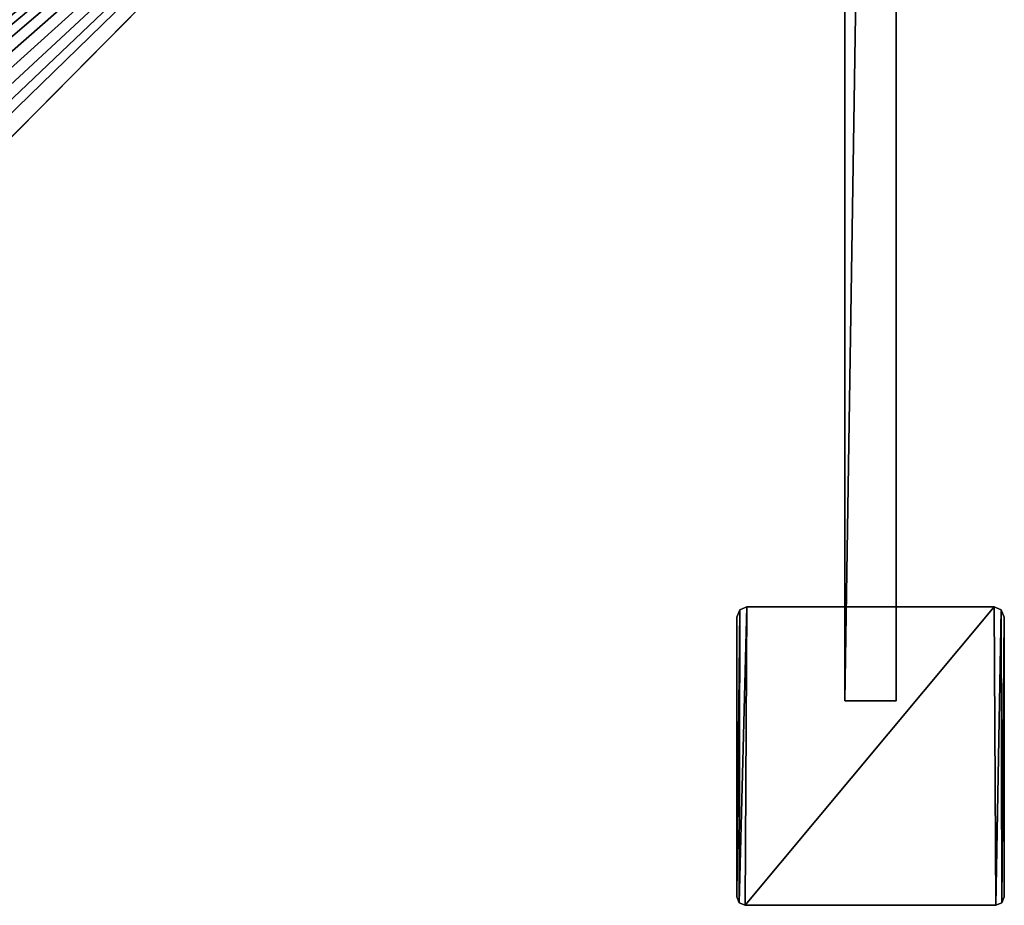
# Model space of a CAD drawing. Header units: metres. Extents: x 0 to 883, y -834 to 49.
# Tile 16 of 25: x 734 to 850, y -834 to -730. Entities that reach past the tile are written whole.
import ezdxf

# ---------------------------------------------------------------- set-up
doc = ezdxf.new("R2010")
doc.units = ezdxf.units.M

msp = doc.modelspace()

# ---------------------------------------------------------------- linework, layer by layer
at = {"layer": 'Y2A850'}
for points in [[(831.299866, -423.299591, 3), (831.299866, -810.299561, 3), (831.299866, -423.299591, 1994)], [(831.299866, -810.299561, 3), (831.299866, -810.299561, 1994), (831.299866, -423.299591, 1994)], [(831.299866, -423.299591, 3), (837.299866, -423.299591, 3), (831.299866, -810.299561, 3)], [(837.299866, -423.299591, 3), (837.299866, -810.299561, 3), (831.299866, -810.299561, 3)], [(831.299866, -423.299591, 1994), (831.299866, -810.299561, 1994), (837.299866, -423.299591, 1994)], [(831.299866, -810.299561, 1994), (837.299866, -810.299561, 1994), (837.299866, -423.299591, 1994)], [(837.299866, -810.299561, 3), (837.299866, -423.299591, 3), (837.299866, -810.299561, 1994)], [(837.299866, -423.299591, 3), (837.299866, -423.299591, 1994), (837.299866, -810.299561, 1994)], [(831.299866, -810.299561, 3), (837.299866, -810.299561, 3), (831.299866, -810.299561, 1994)], [(837.299866, -810.299561, 3), (837.299866, -810.299561, 1994), (831.299866, -810.299561, 1994)]]:
    msp.add_3dface(points, dxfattribs=at)
at = {"layer": 'Y2A8501'}
for points in [[(802.986145, -642.976868, 1998), (636.57428, -806.50293, 1998), (805.994873, -643.144592, 1998)], [(636.57428, -806.50293, 1998), (802.986145, -642.976868, 1998), (794.919312, -646.653442, 1998)], [(805.994873, -643.144592, 1998), (636.57428, -806.50293, 1998), (808.876038, -644.027527, 1998)], [(808.876038, -644.027527, 1998), (636.57428, -806.50293, 1998), (811.462219, -645.57428, 1998)], [(811.462219, -645.57428, 1998), (636.57428, -806.50293, 1998), (813.603088, -647.694946, 1998)], [(636.57428, -806.50293, 1992), (795.842407, -646.468262, 1992), (793.924072, -648.633606, 1992)], [(795.842407, -646.468262, 1992), (636.57428, -806.50293, 1992), (794.919312, -646.653442, 1992)], [(794.919312, -646.653442, 1992), (636.57428, -806.50293, 1992), (794.919312, -646.653442, 1998)], [(636.57428, -806.50293, 1992), (636.57428, -806.50293, 1998), (794.919312, -646.653442, 1998)], [(813.603088, -647.694946, 1998), (636.57428, -806.50293, 1998), (815.174194, -650.266357, 1998)], [(793.924072, -648.633606, 1992), (792.579651, -651.195129, 1992), (636.57428, -806.50293, 1992)], [(815.174194, -650.266357, 1998), (636.57428, -806.50293, 1998), (816.08429, -653.139099, 1998)], [(792.579651, -651.195129, 1992), (791.887329, -654.003967, 1992), (636.57428, -806.50293, 1992)], [(816.08429, -653.139099, 1998), (636.57428, -806.50293, 1998), (816.280457, -656.146118, 1998)], [(791.887329, -656.896851, 1992), (636.57428, -806.50293, 1992), (791.887329, -654.003967, 1992)], [(816.280457, -656.146118, 1998), (636.57428, -806.50293, 1998), (815.751343, -659.112732, 1998)], [(792.579651, -659.705627, 1992), (636.57428, -806.50293, 1992), (791.887329, -656.896851, 1992)], [(815.751343, -659.112732, 1998), (636.57428, -806.50293, 1998), (814.527588, -661.866455, 1998)], [(793.924072, -662.267151, 1992), (636.57428, -806.50293, 1992), (792.579651, -659.705627, 1992)], [(814.527588, -661.866455, 1998), (636.57428, -806.50293, 1998), (812.680359, -664.247314, 1998)], [(795.842407, -664.432495, 1992), (636.57428, -806.50293, 1992), (793.924072, -662.267151, 1992)], [(812.680359, -664.247314, 1998), (636.57428, -806.50293, 1998), (654.335327, -824.096802, 1998)], [(809.507446, -667.450378, 1992), (812.680359, -664.247314, 1992), (654.335327, -824.096802, 1998)], [(654.335327, -824.096802, 1998), (812.680359, -664.247314, 1992), (812.680359, -664.247314, 1998)], [(798.223145, -666.075867, 1992), (636.57428, -806.50293, 1992), (795.842407, -664.432495, 1992)], [(800.92804, -667.101685, 1992), (636.57428, -806.50293, 1992), (798.223145, -666.075867, 1992)], [(803.799866, -667.450378, 1992), (636.57428, -806.50293, 1992), (800.92804, -667.101685, 1992)], [(809.507446, -667.450378, 1992), (636.57428, -806.50293, 1992), (803.799866, -667.450378, 1992)], [(636.57428, -806.50293, 1992), (809.507446, -667.450378, 1992), (638.638062, -805.424072, 1992)], [(638.638062, -805.424072, 1992), (809.507446, -667.450378, 1992), (641.199585, -804.079651, 1992)], [(641.199585, -804.079651, 1992), (809.507446, -667.450378, 1992), (644.008362, -803.387329, 1992)], [(644.008362, -803.387329, 1992), (809.507446, -667.450378, 1992), (646.901245, -803.387329, 1992)], [(646.901245, -803.387329, 1992), (809.507446, -667.450378, 1992), (649.710083, -804.079651, 1992)], [(649.710083, -804.079651, 1992), (809.507446, -667.450378, 1992), (652.271606, -805.424072, 1992)], [(652.271606, -805.424072, 1992), (809.507446, -667.450378, 1992), (654.436951, -807.342407, 1992)], [(657.454834, -820.947693, 1992), (809.507446, -667.450378, 1992), (654.335327, -824.096802, 1998)], [(654.436951, -807.342407, 1992), (809.507446, -667.450378, 1992), (656.080322, -809.723145, 1992)], [(656.080322, -809.723145, 1992), (809.507446, -667.450378, 1992), (657.10614, -812.42804, 1992)], [(657.10614, -812.42804, 1992), (809.507446, -667.450378, 1992), (657.454834, -815.299866, 1992)], [(809.507446, -667.450378, 1992), (657.454834, -820.947693, 1992), (657.454834, -815.299866, 1992)]]:
    msp.add_3dface(points, dxfattribs=at)
at = {"layer": 'Y2A85012'}
for points in [[(819.599731, -834.299866, 2000), (819.799683, -799.299866, 2000), (818.892578, -834.006958, 2000)], [(819.799683, -799.299866, 2000), (818.951172, -799.651306, 2000), (818.892578, -834.006958, 2000)], [(819.599731, -834.299866), (818.892578, -834.006958), (819.799683, -799.299866)], [(819.799683, -799.299866), (818.892578, -834.006958), (818.951172, -799.651306)], [(819.799683, -799.299866, 2000), (819.799683, -799.299866), (818.951172, -799.651306, 2000)], [(819.799683, -799.299866), (818.951172, -799.651306), (818.951172, -799.651306, 2000)], [(849, -834.299866, 2000), (848.799988, -799.299866, 2000), (819.599731, -834.299866, 2000)], [(848.799988, -799.299866, 2000), (819.799683, -799.299866, 2000), (819.599731, -834.299866, 2000)], [(849, -834.299866), (819.599731, -834.299866), (848.799988, -799.299866)], [(848.799988, -799.299866), (819.599731, -834.299866), (819.799683, -799.299866)], [(848.799988, -799.299866), (819.799683, -799.299866), (848.799988, -799.299866, 2000)], [(819.799683, -799.299866), (819.799683, -799.299866, 2000), (848.799988, -799.299866, 2000)], [(849.648499, -799.651306, 2000), (848.799988, -799.299866, 2000), (849, -834.299866, 2000)], [(849.648499, -799.651306, 2000), (849.648499, -799.651306), (848.799988, -799.299866, 2000)], [(849.648499, -799.651306), (848.799988, -799.299866), (848.799988, -799.299866, 2000)], [(849.648499, -799.651306), (849, -834.299866), (848.799988, -799.299866)], [(818.951172, -799.651306, 2000), (818.951172, -799.651306), (818.599731, -800.499878, 2000)], [(818.951172, -799.651306), (818.599731, -800.499878), (818.599731, -800.499878, 2000)], [(818.892578, -834.006958, 2000), (818.951172, -799.651306, 2000), (818.599731, -833.299866, 2000)], [(818.951172, -799.651306, 2000), (818.599731, -800.499878, 2000), (818.599731, -833.299866, 2000)], [(818.892578, -834.006958), (818.599731, -833.299866), (818.951172, -799.651306)], [(818.951172, -799.651306), (818.599731, -833.299866), (818.599731, -800.499878)], [(818.599731, -833.299866), (818.599731, -833.299866, 2000), (818.599731, -800.499878)], [(818.599731, -833.299866, 2000), (818.599731, -800.499878, 2000), (818.599731, -800.499878)], [(849.707092, -834.006958, 2000), (849.648499, -799.651306, 2000), (849, -834.299866, 2000)], [(849, -834.299866), (849.648499, -799.651306), (849.707092, -834.006958)], [(850, -800.499878, 2000), (849.648499, -799.651306, 2000), (849.707092, -834.006958, 2000)], [(850, -800.499878, 2000), (850, -800.499878), (849.648499, -799.651306, 2000)], [(850, -800.499878), (849.648499, -799.651306), (849.648499, -799.651306, 2000)], [(849.648499, -799.651306), (850, -800.499878), (849.707092, -834.006958)], [(850, -833.299866, 2000), (850, -800.499878, 2000), (849.707092, -834.006958, 2000)], [(849.707092, -834.006958), (850, -800.499878), (850, -833.299866)], [(850, -833.299866), (850, -800.499878), (850, -833.299866, 2000)], [(850, -800.499878), (850, -800.499878, 2000), (850, -833.299866, 2000)], [(818.599731, -833.299866, 2000), (818.599731, -833.299866), (818.892578, -834.006958, 2000)], [(818.599731, -833.299866), (818.892578, -834.006958), (818.892578, -834.006958, 2000)], [(818.892578, -834.006958, 2000), (818.892578, -834.006958), (819.599731, -834.299866, 2000)], [(818.892578, -834.006958), (819.599731, -834.299866), (819.599731, -834.299866, 2000)], [(849, -834.299866, 2000), (849, -834.299866), (849.707092, -834.006958, 2000)], [(849, -834.299866), (849.707092, -834.006958), (849.707092, -834.006958, 2000)], [(849.707092, -834.006958, 2000), (849.707092, -834.006958), (850, -833.299866, 2000)], [(849.707092, -834.006958), (850, -833.299866), (850, -833.299866, 2000)], [(819.599731, -834.299866), (849, -834.299866), (819.599731, -834.299866, 2000)], [(849, -834.299866), (849, -834.299866, 2000), (819.599731, -834.299866, 2000)]]:
    msp.add_3dface(points, dxfattribs=at)

doc.saveas('drawing.dxf')
